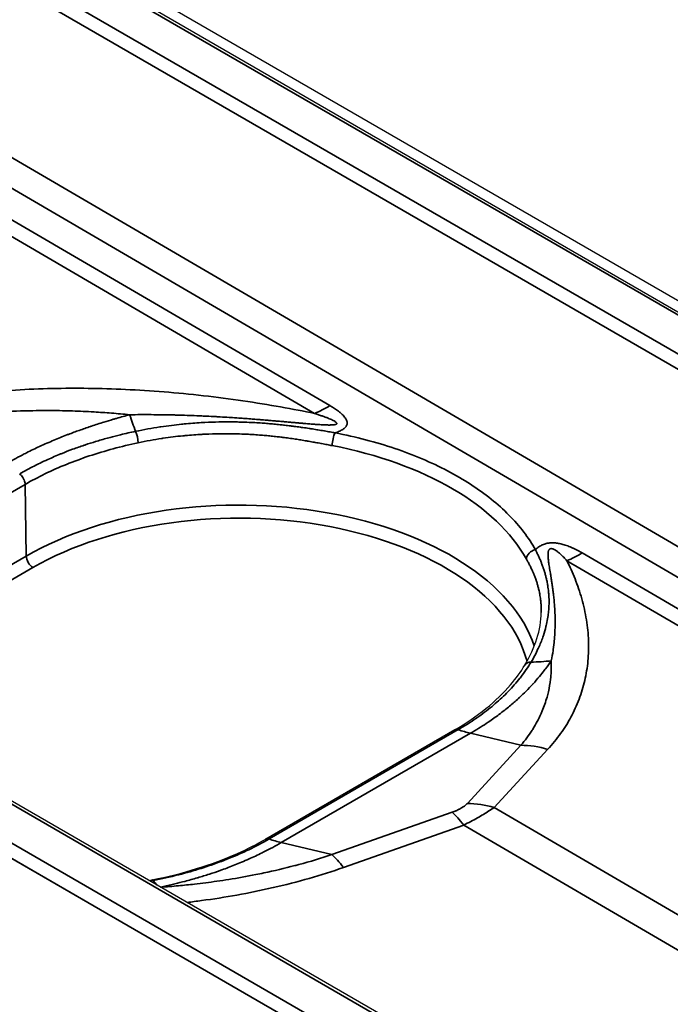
# Model space of a CAD drawing. Header units: millimetres. Extents: x -12192 to 12192, y -600 to 5895.
# Tile 9 of 122: x 2930 to 2950, y 1638 to 1668. Entities that reach past the tile are written whole.
import ezdxf

# ---------------------------------------------------------------- set-up
doc = ezdxf.new("R2010")
doc.units = ezdxf.units.MM
doc.header["$LTSCALE"] = 20
doc.layers.add('_Sichtbarkanten', color=7, linetype='Continuous', lineweight=25)
doc.layers.add('Sichtbar schmal (ISO)', color=7, linetype='Continuous', lineweight=35)

msp = doc.modelspace()

# ---------------------------------------------------------------- linework, layer by layer
at = {"layer": '_Sichtbarkanten'}
for p, q in [((2851.63, 1715.848), (3293.923, 1460.49)), ((2852.013, 1715.971), (3294.055, 1460.758)), ((3271.086, 1447.313), (2828.808, 1702.663)), ((3269.408, 1446.549), (2827.365, 1701.762)), ((2943.036, 1646.582), (2937.331, 1643.288))]:
    msp.add_line(p, q, dxfattribs=at)
for points in [[(2945.153, 1648.535), (2945.47, 1649.065), (2945.636, 1649.606), (2945.647, 1650.117)], [(2933.805, 1642.043), (2933.836, 1642.049), (2933.867, 1642.055), (2933.899, 1642.06)]]:
    msp.add_open_spline(points, degree=3, dxfattribs=at)
for points, knots in [([(2943.036, 1646.582), (2943.721, 1646.977), (2944.297, 1647.443), (2944.887, 1648.133), (2945.031, 1648.332), (2945.153, 1648.535)], [0, 0, 0, 0, 0.5139712, 0.5139712, 0.7139248, 0.7139248, 0.7139248, 0.7139248]), ([(2933.899, 1642.06), (2934.825, 1642.239), (2935.709, 1642.512), (2936.779, 1642.989), (2937.064, 1643.134), (2937.331, 1643.288)], [0, 0, 0, 0, 0.5168592, 0.5168592, 0.7171183, 0.7171183, 0.7171183, 0.7171183])]:
    msp.add_open_spline(points, degree=3, knots=knots, dxfattribs=at)
at = {"layer": 'Sichtbar schmal (ISO)'}
for p, q in [((3293.78, 1460.476), (2851.487, 1715.834)), ((2850.477, 1715.242), (3292.755, 1459.893)), ((3292.553, 1459.547), (2850.275, 1714.896)), ((2850.275, 1710.163), (3035.972, 1601.808)), ((3035.567, 1601.117), (2849.869, 1709.472)), ((3270.943, 1447.299), (2828.665, 1702.649)), ((2827.64, 1702.066), (3269.933, 1446.708)), ((3269.426, 1446.538), (2827.438, 1701.72)), ((2939.27, 1656.357), (2870.272, 1696.61)), ((2938.809, 1656.121), (2869.811, 1696.374)), ((2930.072, 1653.983), (2924.37, 1650.691)), ((2930.072, 1653.983), (2930.104, 1651.822)), ((3017.921, 1610.472), (2946.882, 1651.916)), ((2930.104, 1651.822), (2924.403, 1648.531)), ((3017.46, 1610.236), (2946.421, 1651.68)), ((2930.306, 1651.476), (2924.605, 1648.185)), ((2937.433, 1643.291), (2943.142, 1646.587)), ((2943.509, 1646.479), (2937.8, 1643.182)), ((2945.035, 1646.116), (2943.509, 1646.479)), ((2943.417, 1644.362), (2945.035, 1646.116)), ((2944.228, 1644.24), (2945.846, 1645.994)), ((3002.694, 1610.131), (2944.228, 1644.24)), ((2939.326, 1642.82), (2942.956, 1644.096)), ((2939.676, 1642.431), (2943.306, 1643.707)), ((3001.772, 1609.599), (2943.306, 1643.707)), ((2939.326, 1642.82), (2937.8, 1643.182))]:
    msp.add_line(p, q, dxfattribs=at)
for centre, major_axis, ratio, start_param, end_param in [((2939.292, 1661.01), (2.879, 4.936), 0.574319, 3.815228, 3.929596), ((2933.768, 1659.457), (0.949, -5.635), 0.232815, 5.314649, 5.430557), ((2933.387, 1655.389), (0.059, -0.279), 0.266995, 0.942672, 2.278423), ((2939.425, 1655.305), (-0.054, -0.281), 0.249121, 3.784169, 5.335129), ((2936.523, 1650.124), (9.122, -0.043), 0.58046, 0.316665, 1.259981), ((2936.524, 1648.116), (9.079, 0), 0.57735, 0.191204, 2.356194), ((2936.524, 1647.886), (8.794, 0), 0.57735, 0.15056, 2.356194), ((2945.471, 1651.779), (-0.249, -0.139), 0.773886, 4.300538, 5.856256), ((2946.903, 1656.569), (2.879, 4.936), 0.574304, 3.815214, 3.929582), ((2930.306, 1651.71), (-0.143, 0.247), 0.57735, 0.802851, 2.356194), ((2945.398, 1648.388), (-0.245, 0.147), 0.762124, 5.354588, 6.283188), ((2944.197, 1653.376), (-5.088, 2.6), 0.781451, 2.160878, 2.275826), ((2943.179, 1646.335), (-0.143, 0.248), 0.589663, 5.690997, 6.283673), ((2942.369, 1651.613), (-2.857, 4.949), 0.57735, 2.548851, 2.642415), ((2945.605, 1643.549), (-2.1, 1.937), 0.802198, 5.25698, 5.569476), ((2943.987, 1641.795), (-2.1, 1.937), 0.802198, 5.25698, 5.569476), ((2943.526, 1641.529), (-0.947, 2.695), 0.270007, 5.552685, 5.865182), ((2936.66, 1648.317), (-2.857, 4.949), 0.57735, 2.548851, 2.642415), ((2939.896, 1640.253), (-0.947, 2.695), 0.270006, 5.552685, 5.865181), ((2933.952, 1641.78), (-0.054, 0.281), 0.279486, 5.851879, 6.283186), ((2933.612, 1647.265), (0.951, -5.635), 0.233259, 5.857676, 5.930157)]:
    msp.add_ellipse(centre, major_axis=major_axis, ratio=ratio, start_param=start_param, end_param=end_param, dxfattribs=at)
for points, knots in [([(2938.809, 1656.121), (2938.484, 1656.188), (2938.144, 1656.253), (2937.782, 1656.317), (2937.42, 1656.381), (2937.037, 1656.444), (2936.645, 1656.501), (2936.254, 1656.558), (2935.853, 1656.61), (2935.454, 1656.655), (2935.054, 1656.701), (2934.655, 1656.739), (2934.262, 1656.771), (2933.869, 1656.802), (2933.481, 1656.827), (2933.1, 1656.845), (2932.719, 1656.863), (2932.345, 1656.874), (2931.978, 1656.878), (2931.612, 1656.883), (2931.252, 1656.882), (2930.886, 1656.873), (2930.521, 1656.865), (2930.15, 1656.849), (2929.78, 1656.826), (2929.411, 1656.803), (2929.042, 1656.771), (2928.688, 1656.733), (2928.333, 1656.694), (2927.992, 1656.649), (2927.66, 1656.595)], [0, 0, 0, 0, 0.1, 0.1, 0.1, 0.2, 0.2, 0.2, 0.3, 0.3, 0.3, 0.4, 0.4, 0.4, 0.5, 0.5, 0.5, 0.6, 0.6, 0.6, 0.7, 0.7, 0.7, 0.8, 0.8, 0.8, 0.9, 0.9, 0.9, 1, 1, 1, 1]), ([(2933.225, 1656.083), (2933.042, 1656.101), (2932.859, 1656.117), (2932.678, 1656.131), (2932.501, 1656.145), (2932.324, 1656.157), (2932.15, 1656.167), (2931.931, 1656.179), (2931.715, 1656.189), (2931.499, 1656.196), (2931.368, 1656.2), (2931.236, 1656.203), (2931.104, 1656.206), (2930.841, 1656.21), (2930.574, 1656.21), (2930.307, 1656.205), (2930.219, 1656.204), (2930.131, 1656.202), (2930.043, 1656.199), (2929.732, 1656.191), (2929.422, 1656.175), (2929.121, 1656.154), (2929.078, 1656.151), (2929.036, 1656.147), (2928.994, 1656.144), (2928.653, 1656.118), (2928.326, 1656.083), (2928.009, 1656.041)], [0, 0, 0, 0, 0.1010947, 0.1010947, 0.1010947, 0.2, 0.2, 0.2, 0.324439, 0.324439, 0.324439, 0.4, 0.4, 0.4, 0.5503915, 0.5503915, 0.5503915, 0.6, 0.6, 0.6, 0.7752394, 0.7752394, 0.7752394, 0.8, 0.8, 0.8, 1, 1, 1, 1]), ([(2929.533, 1654.624), (2929.708, 1654.724), (2929.878, 1654.816), (2930.041, 1654.9), (2930.066, 1654.912), (2930.09, 1654.925), (2930.115, 1654.937), (2930.251, 1655.006), (2930.381, 1655.068), (2930.506, 1655.126), (2930.582, 1655.161), (2930.657, 1655.194), (2930.73, 1655.226), (2930.799, 1655.256), (2930.867, 1655.285), (2930.933, 1655.313), (2931.07, 1655.371), (2931.201, 1655.423), (2931.329, 1655.473), (2931.344, 1655.479), (2931.36, 1655.485), (2931.375, 1655.49), (2931.487, 1655.533), (2931.596, 1655.574), (2931.705, 1655.612), (2931.819, 1655.653), (2931.931, 1655.692), (2932.045, 1655.73), (2932.055, 1655.733), (2932.064, 1655.736), (2932.073, 1655.74), (2932.197, 1655.781), (2932.322, 1655.821), (2932.449, 1655.86), (2932.542, 1655.888), (2932.637, 1655.917), (2932.732, 1655.945), (2932.766, 1655.955), (2932.799, 1655.964), (2932.833, 1655.974), (2932.963, 1656.011), (2933.093, 1656.047), (2933.225, 1656.083)], [0, 0, 0, 0, 0.111111, 0.111111, 0.111111, 0.128147, 0.128147, 0.128147, 0.222222, 0.222222, 0.222222, 0.279334, 0.279334, 0.279334, 0.333333, 0.333333, 0.333333, 0.444444, 0.444444, 0.444444, 0.457776, 0.457776, 0.457776, 0.555556, 0.555556, 0.555556, 0.658182, 0.658182, 0.658182, 0.666667, 0.666667, 0.666667, 0.777778, 0.777778, 0.777778, 0.859771, 0.859771, 0.859771, 0.888889, 0.888889, 0.888889, 1, 1, 1, 1]), ([(2933.225, 1656.083), (2933.336, 1656.084), (2933.445, 1656.085), (2933.554, 1656.086), (2933.608, 1656.086), (2933.662, 1656.086), (2933.716, 1656.086), (2933.824, 1656.086), (2933.93, 1656.085), (2934.035, 1656.084), (2934.087, 1656.084), (2934.138, 1656.083), (2934.188, 1656.082), (2934.294, 1656.081), (2934.398, 1656.079), (2934.501, 1656.077), (2934.55, 1656.076), (2934.599, 1656.074), (2934.647, 1656.073), (2934.751, 1656.071), (2934.855, 1656.067), (2934.958, 1656.064), (2935.005, 1656.062), (2935.052, 1656.061), (2935.099, 1656.059), (2935.202, 1656.055), (2935.306, 1656.051), (2935.407, 1656.046), (2935.452, 1656.044), (2935.496, 1656.042), (2935.54, 1656.04), (2935.641, 1656.035), (2935.741, 1656.03), (2935.837, 1656.025), (2935.877, 1656.023), (2935.917, 1656.02), (2935.957, 1656.018), (2936.051, 1656.013), (2936.141, 1656.007), (2936.228, 1656.002), (2936.263, 1656), (2936.298, 1655.997), (2936.332, 1655.995), (2936.416, 1655.99), (2936.497, 1655.984), (2936.574, 1655.979), (2936.604, 1655.977), (2936.634, 1655.974), (2936.663, 1655.972), (2936.738, 1655.967), (2936.81, 1655.962), (2936.879, 1655.956), (2936.905, 1655.954), (2936.931, 1655.952), (2936.956, 1655.95), (2937.024, 1655.945), (2937.089, 1655.94), (2937.152, 1655.935), (2937.175, 1655.933), (2937.197, 1655.931), (2937.219, 1655.93), (2937.281, 1655.925), (2937.341, 1655.92), (2937.398, 1655.915), (2937.418, 1655.913), (2937.438, 1655.911), (2937.457, 1655.91), (2937.514, 1655.905), (2937.568, 1655.9), (2937.621, 1655.896), (2937.638, 1655.894), (2937.655, 1655.893), (2937.673, 1655.891), (2937.724, 1655.887), (2937.774, 1655.882), (2937.822, 1655.878), (2937.838, 1655.877), (2937.853, 1655.875), (2937.868, 1655.874), (2937.916, 1655.87), (2937.962, 1655.866), (2938.006, 1655.862), (2938.019, 1655.861), (2938.033, 1655.86), (2938.046, 1655.858), (2938.09, 1655.854), (2938.132, 1655.851), (2938.173, 1655.847), (2938.185, 1655.846), (2938.197, 1655.845), (2938.208, 1655.844), (2938.249, 1655.84), (2938.288, 1655.837), (2938.325, 1655.834), (2938.336, 1655.833), (2938.346, 1655.832), (2938.357, 1655.831), (2938.394, 1655.828), (2938.43, 1655.825), (2938.464, 1655.822), (2938.473, 1655.821), (2938.483, 1655.82), (2938.492, 1655.819), (2938.526, 1655.816), (2938.559, 1655.814), (2938.591, 1655.811), (2938.599, 1655.81), (2938.607, 1655.81), (2938.615, 1655.809), (2938.647, 1655.806), (2938.677, 1655.804), (2938.707, 1655.802), (2938.714, 1655.801), (2938.721, 1655.801), (2938.728, 1655.8), (2938.758, 1655.798), (2938.786, 1655.796), (2938.813, 1655.794), (2938.82, 1655.793), (2938.826, 1655.793), (2938.832, 1655.792), (2938.86, 1655.79), (2938.886, 1655.789), (2938.912, 1655.787), (2938.917, 1655.787), (2938.923, 1655.786), (2938.928, 1655.786), (2938.954, 1655.784), (2938.978, 1655.783), (2939.002, 1655.781), (2939.007, 1655.781), (2939.012, 1655.781), (2939.017, 1655.781), (2939.04, 1655.779), (2939.063, 1655.778), (2939.085, 1655.777), (2939.089, 1655.777), (2939.094, 1655.777), (2939.098, 1655.777), (2939.12, 1655.776), (2939.14, 1655.775), (2939.16, 1655.775), (2939.164, 1655.774), (2939.168, 1655.774), (2939.171, 1655.774), (2939.191, 1655.774), (2939.21, 1655.773), (2939.228, 1655.773), (2939.231, 1655.773), (2939.234, 1655.773), (2939.237, 1655.773), (2939.255, 1655.773), (2939.272, 1655.773), (2939.288, 1655.774), (2939.29, 1655.774), (2939.293, 1655.774), (2939.296, 1655.774), (2939.311, 1655.774), (2939.326, 1655.775), (2939.34, 1655.776), (2939.342, 1655.776), (2939.344, 1655.776), (2939.346, 1655.776), (2939.361, 1655.777), (2939.375, 1655.778), (2939.388, 1655.78), (2939.4, 1655.781), (2939.412, 1655.783), (2939.421, 1655.785), (2939.431, 1655.787), (2939.439, 1655.789), (2939.447, 1655.792), (2939.454, 1655.794), (2939.459, 1655.797), (2939.464, 1655.8), (2939.469, 1655.803), (2939.472, 1655.806), (2939.474, 1655.81), (2939.477, 1655.813), (2939.478, 1655.817), (2939.478, 1655.821), (2939.477, 1655.826), (2939.476, 1655.83), (2939.473, 1655.835), (2939.47, 1655.841), (2939.465, 1655.846), (2939.458, 1655.853), (2939.451, 1655.859), (2939.443, 1655.865), (2939.432, 1655.873), (2939.422, 1655.88), (2939.409, 1655.888), (2939.395, 1655.896), (2939.38, 1655.904), (2939.364, 1655.912), (2939.346, 1655.921), (2939.327, 1655.93), (2939.307, 1655.939), (2939.285, 1655.949), (2939.263, 1655.959), (2939.239, 1655.969), (2939.213, 1655.979), (2939.187, 1655.989), (2939.159, 1656), (2939.13, 1656.011), (2939.1, 1656.022), (2939.069, 1656.034), (2939.036, 1656.045), (2939.002, 1656.057), (2938.967, 1656.069), (2938.929, 1656.082), (2938.891, 1656.094), (2938.851, 1656.107), (2938.809, 1656.121)], [0, 0, 0, 0, 0.0150967, 0.0150967, 0.0150967, 0.0227273, 0.0227273, 0.0227273, 0.0379905, 0.0379905, 0.0379905, 0.0454545, 0.0454545, 0.0454545, 0.060893, 0.060893, 0.060893, 0.0681818, 0.0681818, 0.0681818, 0.0837915, 0.0837915, 0.0837915, 0.0909091, 0.0909091, 0.0909091, 0.1067165, 0.1067165, 0.1067165, 0.1136364, 0.1136364, 0.1136364, 0.1296423, 0.1296423, 0.1296423, 0.1363636, 0.1363636, 0.1363636, 0.1525337, 0.1525337, 0.1525337, 0.1590909, 0.1590909, 0.1590909, 0.1754185, 0.1754185, 0.1754185, 0.1818182, 0.1818182, 0.1818182, 0.1983171, 0.1983171, 0.1983171, 0.2045455, 0.2045455, 0.2045455, 0.2212265, 0.2212265, 0.2212265, 0.2272727, 0.2272727, 0.2272727, 0.2441352, 0.2441352, 0.2441352, 0.25, 0.25, 0.25, 0.2670399, 0.2670399, 0.2670399, 0.2727273, 0.2727273, 0.2727273, 0.2899444, 0.2899444, 0.2899444, 0.2954545, 0.2954545, 0.2954545, 0.3128498, 0.3128498, 0.3128498, 0.3181818, 0.3181818, 0.3181818, 0.3357556, 0.3357556, 0.3357556, 0.3409091, 0.3409091, 0.3409091, 0.3586606, 0.3586606, 0.3586606, 0.3636364, 0.3636364, 0.3636364, 0.3815651, 0.3815651, 0.3815651, 0.3863636, 0.3863636, 0.3863636, 0.4044697, 0.4044697, 0.4044697, 0.4090909, 0.4090909, 0.4090909, 0.4273741, 0.4273741, 0.4273741, 0.4318182, 0.4318182, 0.4318182, 0.4502786, 0.4502786, 0.4502786, 0.4545455, 0.4545455, 0.4545455, 0.4731847, 0.4731847, 0.4731847, 0.4772727, 0.4772727, 0.4772727, 0.4960923, 0.4960923, 0.4960923, 0.5, 0.5, 0.5, 0.5189981, 0.5189981, 0.5189981, 0.5227273, 0.5227273, 0.5227273, 0.541902, 0.541902, 0.541902, 0.5454545, 0.5454545, 0.5454545, 0.5648067, 0.5648067, 0.5648067, 0.5681818, 0.5681818, 0.5681818, 0.5877117, 0.5877117, 0.5877117, 0.5909091, 0.5909091, 0.5909091, 0.6106173, 0.6106173, 0.6106173, 0.6136364, 0.6136364, 0.6136364, 0.6363636, 0.6363636, 0.6363636, 0.6590909, 0.6590909, 0.6590909, 0.6818182, 0.6818182, 0.6818182, 0.7045455, 0.7045455, 0.7045455, 0.7272727, 0.7272727, 0.7272727, 0.75, 0.75, 0.75, 0.7727273, 0.7727273, 0.7727273, 0.7954545, 0.7954545, 0.7954545, 0.8181818, 0.8181818, 0.8181818, 0.8409091, 0.8409091, 0.8409091, 0.8636364, 0.8636364, 0.8636364, 0.8863636, 0.8863636, 0.8863636, 0.9090909, 0.9090909, 0.9090909, 0.9318182, 0.9318182, 0.9318182, 0.9545455, 0.9545455, 0.9545455, 0.9772727, 0.9772727, 0.9772727, 0.9999984, 0.9999984, 0.9999984, 0.9999984]), ([(2939.426, 1655.537), (2939.379, 1655.546), (2939.328, 1655.555), (2939.274, 1655.564), (2939.272, 1655.564), (2939.27, 1655.565), (2939.268, 1655.565), (2939.216, 1655.574), (2939.161, 1655.584), (2939.102, 1655.594), (2939.097, 1655.595), (2939.092, 1655.596), (2939.086, 1655.596), (2939.03, 1655.606), (2938.971, 1655.616), (2938.908, 1655.626), (2938.898, 1655.628), (2938.888, 1655.63), (2938.877, 1655.631), (2938.818, 1655.641), (2938.757, 1655.651), (2938.692, 1655.661), (2938.675, 1655.664), (2938.659, 1655.666), (2938.642, 1655.669), (2938.581, 1655.678), (2938.518, 1655.688), (2938.452, 1655.697), (2938.428, 1655.701), (2938.404, 1655.704), (2938.379, 1655.708), (2938.317, 1655.716), (2938.254, 1655.725), (2938.188, 1655.733), (2938.155, 1655.738), (2938.121, 1655.742), (2938.087, 1655.746), (2938.026, 1655.754), (2937.962, 1655.761), (2937.897, 1655.769), (2937.853, 1655.774), (2937.809, 1655.779), (2937.764, 1655.783), (2937.703, 1655.79), (2937.64, 1655.796), (2937.575, 1655.802), (2937.52, 1655.807), (2937.463, 1655.812), (2937.404, 1655.817), (2937.345, 1655.822), (2937.284, 1655.826), (2937.221, 1655.831), (2937.151, 1655.836), (2937.078, 1655.84), (2937.003, 1655.844), (2936.947, 1655.848), (2936.889, 1655.85), (2936.829, 1655.853), (2936.741, 1655.857), (2936.65, 1655.86), (2936.556, 1655.863), (2936.504, 1655.864), (2936.45, 1655.865), (2936.396, 1655.866), (2936.287, 1655.867), (2936.173, 1655.868), (2936.056, 1655.867), (2936.01, 1655.866), (2935.963, 1655.866), (2935.915, 1655.865), (2935.781, 1655.862), (2935.641, 1655.857), (2935.495, 1655.85), (2935.458, 1655.848), (2935.42, 1655.846), (2935.382, 1655.844), (2935.218, 1655.835), (2935.047, 1655.822), (2934.867, 1655.805), (2934.842, 1655.802), (2934.816, 1655.8), (2934.79, 1655.797), (2934.594, 1655.777), (2934.388, 1655.752), (2934.171, 1655.72), (2934.158, 1655.718), (2934.146, 1655.716), (2934.133, 1655.714), (2933.902, 1655.679), (2933.659, 1655.636), (2933.405, 1655.583)], [0, 0, 0, 0, 0.0625, 0.0625, 0.0625, 0.0647233, 0.0647233, 0.0647233, 0.125, 0.125, 0.125, 0.1302485, 0.1302485, 0.1302485, 0.1875, 0.1875, 0.1875, 0.1967748, 0.1967748, 0.1967748, 0.25, 0.25, 0.25, 0.2636562, 0.2636562, 0.2636562, 0.3125, 0.3125, 0.3125, 0.3304667, 0.3304667, 0.3304667, 0.375, 0.375, 0.375, 0.3972406, 0.3972406, 0.3972406, 0.4375, 0.4375, 0.4375, 0.4640722, 0.4640722, 0.4640722, 0.5, 0.5, 0.5, 0.5309931, 0.5309931, 0.5309931, 0.5625, 0.5625, 0.5625, 0.5980083, 0.5980083, 0.5980083, 0.625, 0.625, 0.625, 0.6651396, 0.6651396, 0.6651396, 0.6875, 0.6875, 0.6875, 0.7323984, 0.7323984, 0.7323984, 0.75, 0.75, 0.75, 0.799824, 0.799824, 0.799824, 0.8125, 0.8125, 0.8125, 0.8672064, 0.8672064, 0.8672064, 0.875, 0.875, 0.875, 0.9341232, 0.9341232, 0.9341232, 0.9375, 0.9375, 0.9375, 0.9999998, 0.9999998, 0.9999998, 0.9999998]), ([(2933.405, 1655.583), (2933.252, 1655.551), (2933.1, 1655.516), (2932.95, 1655.48), (2932.844, 1655.454), (2932.738, 1655.427), (2932.633, 1655.398), (2932.607, 1655.391), (2932.581, 1655.384), (2932.555, 1655.377), (2932.434, 1655.344), (2932.315, 1655.309), (2932.197, 1655.273), (2932.094, 1655.242), (2931.992, 1655.21), (2931.891, 1655.176), (2931.878, 1655.172), (2931.866, 1655.168), (2931.853, 1655.163), (2931.735, 1655.124), (2931.619, 1655.083), (2931.504, 1655.041), (2931.396, 1655.001), (2931.29, 1654.96), (2931.184, 1654.917), (2931.17, 1654.911), (2931.156, 1654.906), (2931.142, 1654.9), (2931.012, 1654.847), (2930.884, 1654.792), (2930.758, 1654.735), (2930.678, 1654.698), (2930.598, 1654.661), (2930.52, 1654.623), (2930.461, 1654.595), (2930.403, 1654.566), (2930.346, 1654.537), (2930.195, 1654.46), (2930.048, 1654.38), (2929.906, 1654.298)], [0, 0, 0, 0, 0.1169327, 0.1169327, 0.1169327, 0.2, 0.2, 0.2, 0.2207313, 0.2207313, 0.2207313, 0.316456, 0.316456, 0.316456, 0.4, 0.4, 0.4, 0.4103952, 0.4103952, 0.4103952, 0.5080091, 0.5080091, 0.5080091, 0.6, 0.6, 0.6, 0.6122864, 0.6122864, 0.6122864, 0.7268324, 0.7268324, 0.7268324, 0.8, 0.8, 0.8, 0.8551648, 0.8551648, 0.8551648, 1, 1, 1, 1]), ([(2939.337, 1655.152), (2939.29, 1655.161), (2939.24, 1655.17), (2939.187, 1655.181), (2939.185, 1655.181), (2939.184, 1655.181), (2939.182, 1655.182), (2939.13, 1655.191), (2939.076, 1655.202), (2939.019, 1655.213), (2939.014, 1655.214), (2939.009, 1655.215), (2939.004, 1655.215), (2938.949, 1655.226), (2938.891, 1655.237), (2938.83, 1655.248), (2938.82, 1655.249), (2938.81, 1655.251), (2938.8, 1655.253), (2938.743, 1655.263), (2938.682, 1655.274), (2938.62, 1655.285), (2938.604, 1655.288), (2938.587, 1655.29), (2938.571, 1655.293), (2938.512, 1655.303), (2938.451, 1655.313), (2938.387, 1655.323), (2938.364, 1655.327), (2938.34, 1655.331), (2938.316, 1655.335), (2938.256, 1655.344), (2938.194, 1655.353), (2938.13, 1655.362), (2938.098, 1655.367), (2938.066, 1655.371), (2938.033, 1655.376), (2937.973, 1655.384), (2937.911, 1655.392), (2937.847, 1655.4), (2937.805, 1655.405), (2937.762, 1655.41), (2937.719, 1655.416), (2937.659, 1655.422), (2937.598, 1655.429), (2937.536, 1655.436), (2937.482, 1655.441), (2937.426, 1655.447), (2937.369, 1655.452), (2937.311, 1655.457), (2937.252, 1655.462), (2937.191, 1655.467), (2937.123, 1655.472), (2937.053, 1655.477), (2936.98, 1655.482), (2936.925, 1655.486), (2936.869, 1655.489), (2936.811, 1655.492), (2936.725, 1655.496), (2936.637, 1655.5), (2936.545, 1655.503), (2936.494, 1655.505), (2936.443, 1655.506), (2936.39, 1655.507), (2936.283, 1655.509), (2936.173, 1655.51), (2936.059, 1655.51), (2936.014, 1655.51), (2935.969, 1655.509), (2935.923, 1655.509), (2935.792, 1655.507), (2935.656, 1655.503), (2935.514, 1655.496), (2935.478, 1655.495), (2935.441, 1655.493), (2935.404, 1655.491), (2935.245, 1655.482), (2935.078, 1655.47), (2934.904, 1655.454), (2934.879, 1655.452), (2934.854, 1655.449), (2934.829, 1655.447), (2934.638, 1655.428), (2934.438, 1655.403), (2934.226, 1655.372), (2934.214, 1655.37), (2934.202, 1655.368), (2934.19, 1655.366), (2933.966, 1655.332), (2933.729, 1655.29), (2933.482, 1655.238)], [0, 0, 0, 0, 0.0625, 0.0625, 0.0625, 0.0647245, 0.0647245, 0.0647245, 0.125, 0.125, 0.125, 0.1302499, 0.1302499, 0.1302499, 0.1875, 0.1875, 0.1875, 0.1967754, 0.1967754, 0.1967754, 0.25, 0.25, 0.25, 0.2636569, 0.2636569, 0.2636569, 0.3125, 0.3125, 0.3125, 0.3304671, 0.3304671, 0.3304671, 0.375, 0.375, 0.375, 0.3972409, 0.3972409, 0.3972409, 0.4375, 0.4375, 0.4375, 0.4640726, 0.4640726, 0.4640726, 0.5, 0.5, 0.5, 0.5309933, 0.5309933, 0.5309933, 0.5625, 0.5625, 0.5625, 0.5980084, 0.5980084, 0.5980084, 0.625, 0.625, 0.625, 0.6651395, 0.6651395, 0.6651395, 0.6875, 0.6875, 0.6875, 0.7323983, 0.7323983, 0.7323983, 0.75, 0.75, 0.75, 0.7998237, 0.7998237, 0.7998237, 0.8125, 0.8125, 0.8125, 0.8672061, 0.8672061, 0.8672061, 0.875, 0.875, 0.875, 0.9341224, 0.9341224, 0.9341224, 0.9375, 0.9375, 0.9375, 1, 1, 1, 1]), ([(2933.482, 1655.238), (2933.227, 1655.183), (2932.976, 1655.123), (2932.729, 1655.057), (2932.483, 1654.99), (2932.242, 1654.917), (2932.006, 1654.839), (2931.77, 1654.76), (2931.541, 1654.676), (2931.318, 1654.586), (2931.095, 1654.496), (2930.878, 1654.4), (2930.67, 1654.299), (2930.462, 1654.199), (2930.263, 1654.093), (2930.072, 1653.983)], [0, 0, 0, 0, 0.2, 0.2, 0.2, 0.4, 0.4, 0.4, 0.6, 0.6, 0.6, 0.8, 0.8, 0.8, 1, 1, 1, 1]), ([(2929.906, 1654.298), (2929.924, 1654.284), (2929.942, 1654.267), (2929.958, 1654.248), (2929.975, 1654.229), (2929.99, 1654.209), (2930.004, 1654.187), (2930.011, 1654.175), (2930.018, 1654.163), (2930.024, 1654.151), (2930.03, 1654.14), (2930.035, 1654.13), (2930.039, 1654.119), (2930.049, 1654.096), (2930.057, 1654.072), (2930.063, 1654.049), (2930.068, 1654.026), (2930.071, 1654.004), (2930.072, 1653.983)], [0, 0, 0, 0, 0.2, 0.2, 0.2, 0.4, 0.4, 0.4, 0.507785, 0.507785, 0.507785, 0.6, 0.6, 0.6, 0.8, 0.8, 0.8, 1, 1, 1, 1]), ([(2946.882, 1651.916), (2946.853, 1651.933), (2946.796, 1651.965), (2946.714, 1652.008), (2946.635, 1652.047), (2946.557, 1652.082), (2946.482, 1652.113), (2946.409, 1652.14), (2946.338, 1652.163), (2946.269, 1652.182), (2946.202, 1652.197), (2946.137, 1652.209), (2946.074, 1652.217), (2946.015, 1652.22), (2945.959, 1652.221), (2945.905, 1652.218), (2945.852, 1652.211), (2945.799, 1652.201), (2945.744, 1652.185), (2945.687, 1652.163), (2945.63, 1652.135), (2945.574, 1652.1), (2945.521, 1652.059), (2945.488, 1652.028), (2945.472, 1652.011)], [0.0000001, 0.0000001, 0.0000001, 0.0000001, 0.0454545, 0.0909091, 0.1363636, 0.1818182, 0.2272727, 0.2727273, 0.3181818, 0.3636364, 0.4090909, 0.4545455, 0.5, 0.5454545, 0.5909091, 0.6363636, 0.6818182, 0.7272727, 0.7727273, 0.8181818, 0.8636364, 0.9090909, 0.9545455, 1, 1, 1, 1]), ([(2945.34, 1648.625), (2945.423, 1648.763), (2945.491, 1648.895), (2945.549, 1649.02), (2945.554, 1649.031), (2945.559, 1649.041), (2945.563, 1649.051), (2945.615, 1649.165), (2945.658, 1649.272), (2945.694, 1649.375), (2945.7, 1649.393), (2945.706, 1649.412), (2945.712, 1649.43), (2945.743, 1649.522), (2945.768, 1649.61), (2945.789, 1649.694), (2945.795, 1649.719), (2945.8, 1649.743), (2945.806, 1649.767), (2945.822, 1649.841), (2945.836, 1649.913), (2945.846, 1649.982), (2945.851, 1650.011), (2945.855, 1650.039), (2945.858, 1650.067), (2945.866, 1650.127), (2945.871, 1650.185), (2945.875, 1650.241), (2945.877, 1650.273), (2945.879, 1650.305), (2945.88, 1650.335), (2945.882, 1650.384), (2945.883, 1650.43), (2945.882, 1650.475), (2945.882, 1650.51), (2945.881, 1650.543), (2945.88, 1650.576), (2945.878, 1650.614), (2945.876, 1650.651), (2945.873, 1650.687), (2945.87, 1650.723), (2945.867, 1650.758), (2945.863, 1650.792), (2945.859, 1650.822), (2945.855, 1650.851), (2945.851, 1650.879), (2945.846, 1650.916), (2945.84, 1650.952), (2945.834, 1650.986), (2945.83, 1651.009), (2945.825, 1651.032), (2945.821, 1651.054), (2945.813, 1651.091), (2945.805, 1651.127), (2945.797, 1651.162), (2945.792, 1651.179), (2945.788, 1651.197), (2945.784, 1651.214), (2945.774, 1651.251), (2945.764, 1651.287), (2945.754, 1651.322), (2945.75, 1651.334), (2945.746, 1651.347), (2945.742, 1651.359), (2945.731, 1651.396), (2945.719, 1651.432), (2945.707, 1651.467), (2945.704, 1651.475), (2945.701, 1651.484), (2945.698, 1651.492), (2945.685, 1651.529), (2945.672, 1651.564), (2945.659, 1651.599), (2945.657, 1651.604), (2945.655, 1651.609), (2945.653, 1651.614), (2945.639, 1651.65), (2945.624, 1651.685), (2945.61, 1651.718), (2945.609, 1651.72), (2945.608, 1651.722), (2945.608, 1651.724), (2945.592, 1651.76), (2945.577, 1651.794), (2945.562, 1651.827), (2945.546, 1651.861), (2945.531, 1651.893), (2945.516, 1651.924), (2945.501, 1651.955), (2945.486, 1651.984), (2945.472, 1652.011)], [0.0000001, 0.0000001, 0.0000001, 0.0000001, 0.0577866, 0.0577866, 0.0577866, 0.0625, 0.0625, 0.0625, 0.1155665, 0.1155665, 0.1155665, 0.125, 0.125, 0.125, 0.1735034, 0.1735034, 0.1735034, 0.1875, 0.1875, 0.1875, 0.2315708, 0.2315708, 0.2315708, 0.25, 0.25, 0.25, 0.2897555, 0.2897555, 0.2897555, 0.3125, 0.3125, 0.3125, 0.3480434, 0.3480434, 0.3480434, 0.375, 0.375, 0.375, 0.4064227, 0.4064227, 0.4064227, 0.4375, 0.4375, 0.4375, 0.4648812, 0.4648812, 0.4648812, 0.5, 0.5, 0.5, 0.5234097, 0.5234097, 0.5234097, 0.5625, 0.5625, 0.5625, 0.5819977, 0.5819977, 0.5819977, 0.625, 0.625, 0.625, 0.6405932, 0.6405932, 0.6405932, 0.6875, 0.6875, 0.6875, 0.6991125, 0.6991125, 0.6991125, 0.75, 0.75, 0.75, 0.7575865, 0.7575865, 0.7575865, 0.8125, 0.8125, 0.8125, 0.8155891, 0.8155891, 0.8155891, 0.875, 0.875, 0.875, 0.9375, 0.9375, 0.9375, 1, 1, 1, 1]), ([(2946.421, 1651.68), (2946.404, 1651.699), (2946.388, 1651.717), (2946.372, 1651.735), (2946.356, 1651.752), (2946.34, 1651.768), (2946.325, 1651.784), (2946.31, 1651.8), (2946.295, 1651.815), (2946.281, 1651.829), (2946.266, 1651.843), (2946.252, 1651.857), (2946.238, 1651.869), (2946.224, 1651.882), (2946.211, 1651.894), (2946.198, 1651.906), (2946.185, 1651.917), (2946.172, 1651.928), (2946.159, 1651.938), (2946.147, 1651.947), (2946.135, 1651.957), (2946.123, 1651.965), (2946.112, 1651.974), (2946.1, 1651.982), (2946.089, 1651.989), (2946.078, 1651.996), (2946.067, 1652.003), (2946.057, 1652.009), (2946.047, 1652.015), (2946.037, 1652.02), (2946.027, 1652.024), (2946.018, 1652.029), (2946.009, 1652.032), (2946.001, 1652.035), (2945.992, 1652.038), (2945.984, 1652.041), (2945.976, 1652.042), (2945.969, 1652.044), (2945.962, 1652.045), (2945.955, 1652.045), (2945.948, 1652.046), (2945.941, 1652.046), (2945.935, 1652.045), (2945.929, 1652.044), (2945.922, 1652.042), (2945.916, 1652.04), (2945.91, 1652.037), (2945.905, 1652.034), (2945.899, 1652.029), (2945.893, 1652.025), (2945.888, 1652.019), (2945.884, 1652.012), (2945.879, 1652.006), (2945.874, 1651.997), (2945.871, 1651.988), (2945.867, 1651.979), (2945.864, 1651.968), (2945.861, 1651.957), (2945.859, 1651.945), (2945.857, 1651.933), (2945.855, 1651.919), (2945.854, 1651.905), (2945.853, 1651.89), (2945.853, 1651.875), (2945.852, 1651.859), (2945.853, 1651.842), (2945.853, 1651.825), (2945.854, 1651.807), (2945.855, 1651.789), (2945.857, 1651.77), (2945.858, 1651.751), (2945.86, 1651.731), (2945.862, 1651.71), (2945.862, 1651.708), (2945.862, 1651.707), (2945.863, 1651.706), (2945.865, 1651.686), (2945.867, 1651.665), (2945.87, 1651.643), (2945.87, 1651.642), (2945.871, 1651.64), (2945.871, 1651.639), (2945.874, 1651.617), (2945.877, 1651.594), (2945.88, 1651.57), (2945.881, 1651.568), (2945.881, 1651.567), (2945.881, 1651.565), (2945.885, 1651.541), (2945.888, 1651.516), (2945.893, 1651.489), (2945.893, 1651.487), (2945.893, 1651.485), (2945.893, 1651.484), (2945.898, 1651.457), (2945.902, 1651.429), (2945.907, 1651.4), (2945.907, 1651.398), (2945.907, 1651.396), (2945.908, 1651.394), (2945.913, 1651.365), (2945.918, 1651.334), (2945.923, 1651.302), (2945.923, 1651.3), (2945.924, 1651.297), (2945.924, 1651.295), (2945.929, 1651.263), (2945.935, 1651.229), (2945.94, 1651.194), (2945.941, 1651.192), (2945.941, 1651.189), (2945.942, 1651.186), (2945.947, 1651.151), (2945.953, 1651.114), (2945.959, 1651.075), (2945.96, 1651.072), (2945.96, 1651.069), (2945.961, 1651.066), (2945.967, 1651.027), (2945.973, 1650.987), (2945.979, 1650.944), (2945.979, 1650.941), (2945.98, 1650.937), (2945.981, 1650.934), (2945.987, 1650.891), (2945.993, 1650.846), (2945.999, 1650.8), (2946, 1650.796), (2946, 1650.792), (2946.001, 1650.788), (2946.007, 1650.741), (2946.013, 1650.692), (2946.019, 1650.642), (2946.019, 1650.637), (2946.02, 1650.633), (2946.02, 1650.628), (2946.026, 1650.577), (2946.031, 1650.525), (2946.036, 1650.469), (2946.037, 1650.464), (2946.037, 1650.459), (2946.038, 1650.454), (2946.043, 1650.399), (2946.047, 1650.341), (2946.052, 1650.281), (2946.052, 1650.276), (2946.052, 1650.27), (2946.053, 1650.264), (2946.057, 1650.204), (2946.06, 1650.141), (2946.062, 1650.075), (2946.063, 1650.068), (2946.063, 1650.062), (2946.063, 1650.056), (2946.065, 1649.989), (2946.067, 1649.919), (2946.067, 1649.846), (2946.067, 1649.839), (2946.067, 1649.832), (2946.067, 1649.825), (2946.067, 1649.751), (2946.065, 1649.674), (2946.062, 1649.594), (2946.062, 1649.586), (2946.062, 1649.577), (2946.061, 1649.569), (2946.058, 1649.488), (2946.052, 1649.403), (2946.044, 1649.314), (2946.044, 1649.305), (2946.043, 1649.295), (2946.042, 1649.286), (2946.033, 1649.196), (2946.022, 1649.102), (2946.008, 1649.003), (2946.007, 1648.993), (2946.005, 1648.982), (2946.004, 1648.972), (2945.989, 1648.873), (2945.97, 1648.77), (2945.948, 1648.663)], [0.0000006, 0.0000006, 0.0000006, 0.0000006, 0.0238095, 0.0238095, 0.0238095, 0.047619, 0.047619, 0.047619, 0.0714286, 0.0714286, 0.0714286, 0.0952381, 0.0952381, 0.0952381, 0.1190476, 0.1190476, 0.1190476, 0.1428571, 0.1428571, 0.1428571, 0.1666667, 0.1666667, 0.1666667, 0.1904762, 0.1904762, 0.1904762, 0.2142857, 0.2142857, 0.2142857, 0.2380952, 0.2380952, 0.2380952, 0.2619048, 0.2619048, 0.2619048, 0.2857143, 0.2857143, 0.2857143, 0.3095238, 0.3095238, 0.3095238, 0.3333333, 0.3333333, 0.3333333, 0.3571429, 0.3571429, 0.3571429, 0.3809524, 0.3809524, 0.3809524, 0.4047619, 0.4047619, 0.4047619, 0.4285714, 0.4285714, 0.4285714, 0.452381, 0.452381, 0.452381, 0.4761905, 0.4761905, 0.4761905, 0.5, 0.5, 0.5, 0.5238095, 0.5238095, 0.5238095, 0.547619, 0.547619, 0.547619, 0.5714286, 0.5714286, 0.5714286, 0.572772, 0.572772, 0.572772, 0.5952381, 0.5952381, 0.5952381, 0.5966372, 0.5966372, 0.5966372, 0.6190476, 0.6190476, 0.6190476, 0.6205024, 0.6205024, 0.6205024, 0.6428571, 0.6428571, 0.6428571, 0.6443677, 0.6443677, 0.6443677, 0.6666667, 0.6666667, 0.6666667, 0.6682335, 0.6682335, 0.6682335, 0.6904762, 0.6904762, 0.6904762, 0.6920992, 0.6920992, 0.6920992, 0.7142857, 0.7142857, 0.7142857, 0.7159646, 0.7159646, 0.7159646, 0.7380952, 0.7380952, 0.7380952, 0.7398296, 0.7398296, 0.7398296, 0.7619048, 0.7619048, 0.7619048, 0.7636939, 0.7636939, 0.7636939, 0.7857143, 0.7857143, 0.7857143, 0.7875589, 0.7875589, 0.7875589, 0.8095238, 0.8095238, 0.8095238, 0.8114258, 0.8114258, 0.8114258, 0.8333333, 0.8333333, 0.8333333, 0.8352929, 0.8352929, 0.8352929, 0.8571429, 0.8571429, 0.8571429, 0.8591586, 0.8591586, 0.8591586, 0.8809524, 0.8809524, 0.8809524, 0.8830238, 0.8830238, 0.8830238, 0.9047619, 0.9047619, 0.9047619, 0.9068885, 0.9068885, 0.9068885, 0.9285714, 0.9285714, 0.9285714, 0.9307551, 0.9307551, 0.9307551, 0.952381, 0.952381, 0.952381, 0.9546161, 0.9546161, 0.9546161, 0.9761905, 0.9761905, 0.9761905, 0.9784772, 0.9784772, 0.9784772, 1, 1, 1, 1]), ([(2945.647, 1650.117), (2945.648, 1650.16), (2945.647, 1650.202), (2945.646, 1650.243), (2945.646, 1650.276), (2945.644, 1650.309), (2945.642, 1650.34), (2945.64, 1650.377), (2945.637, 1650.413), (2945.634, 1650.448), (2945.631, 1650.483), (2945.627, 1650.516), (2945.622, 1650.549), (2945.618, 1650.578), (2945.614, 1650.606), (2945.609, 1650.634), (2945.603, 1650.67), (2945.597, 1650.704), (2945.59, 1650.737), (2945.585, 1650.76), (2945.58, 1650.782), (2945.575, 1650.803), (2945.567, 1650.839), (2945.558, 1650.874), (2945.549, 1650.907), (2945.545, 1650.924), (2945.54, 1650.941), (2945.535, 1650.957), (2945.525, 1650.993), (2945.514, 1651.028), (2945.503, 1651.062), (2945.499, 1651.074), (2945.495, 1651.086), (2945.491, 1651.098), (2945.478, 1651.134), (2945.466, 1651.168), (2945.453, 1651.202), (2945.45, 1651.21), (2945.446, 1651.218), (2945.443, 1651.226), (2945.429, 1651.262), (2945.415, 1651.296), (2945.401, 1651.329), (2945.399, 1651.334), (2945.397, 1651.339), (2945.394, 1651.344), (2945.379, 1651.379), (2945.364, 1651.413), (2945.348, 1651.445), (2945.347, 1651.447), (2945.347, 1651.449), (2945.346, 1651.451), (2945.329, 1651.486), (2945.313, 1651.519), (2945.297, 1651.551), (2945.28, 1651.584), (2945.263, 1651.616), (2945.247, 1651.646), (2945.23, 1651.676), (2945.215, 1651.705), (2945.2, 1651.732)], [0.3148213, 0.3148213, 0.3148213, 0.3148213, 0.3480431, 0.3480431, 0.3480431, 0.375, 0.375, 0.375, 0.4064222, 0.4064222, 0.4064222, 0.4375, 0.4375, 0.4375, 0.4648805, 0.4648805, 0.4648805, 0.5, 0.5, 0.5, 0.5234089, 0.5234089, 0.5234089, 0.5625, 0.5625, 0.5625, 0.5819968, 0.5819968, 0.5819968, 0.625, 0.625, 0.625, 0.6405921, 0.6405921, 0.6405921, 0.6875, 0.6875, 0.6875, 0.6991113, 0.6991113, 0.6991113, 0.75, 0.75, 0.75, 0.7575852, 0.7575852, 0.7575852, 0.8125, 0.8125, 0.8125, 0.8155875, 0.8155875, 0.8155875, 0.875, 0.875, 0.875, 0.9375, 0.9375, 0.9375, 1, 1, 1, 1]), ([(2945.846, 1645.994), (2945.987, 1646.147), (2946.116, 1646.305), (2946.232, 1646.467), (2946.348, 1646.629), (2946.452, 1646.796), (2946.545, 1646.968), (2946.637, 1647.141), (2946.719, 1647.32), (2946.789, 1647.504), (2946.859, 1647.689), (2946.916, 1647.878), (2946.961, 1648.07), (2947.005, 1648.262), (2947.037, 1648.458), (2947.056, 1648.658), (2947.075, 1648.857), (2947.081, 1649.061), (2947.074, 1649.268), (2947.066, 1649.476), (2947.045, 1649.688), (2947.011, 1649.9), (2946.976, 1650.113), (2946.928, 1650.326), (2946.87, 1650.533), (2946.811, 1650.74), (2946.741, 1650.941), (2946.666, 1651.133), (2946.59, 1651.325), (2946.508, 1651.506), (2946.421, 1651.68)], [0, 0, 0, 0, 0.1, 0.1, 0.1, 0.2, 0.2, 0.2, 0.3, 0.3, 0.3, 0.4, 0.4, 0.4, 0.5, 0.5, 0.5, 0.6, 0.6, 0.6, 0.7, 0.7, 0.7, 0.8, 0.8, 0.8, 0.9, 0.9, 0.9, 0.9999994, 0.9999994, 0.9999994, 0.9999994]), ([(2943.142, 1646.587), (2943.334, 1646.698), (2943.518, 1646.814), (2943.693, 1646.935), (2943.696, 1646.937), (2943.7, 1646.94), (2943.703, 1646.942), (2943.864, 1647.054), (2944.017, 1647.17), (2944.162, 1647.289), (2944.178, 1647.302), (2944.193, 1647.315), (2944.209, 1647.327), (2944.348, 1647.444), (2944.479, 1647.565), (2944.602, 1647.688), (2944.619, 1647.705), (2944.636, 1647.722), (2944.652, 1647.739), (2944.778, 1647.868), (2944.895, 1648.001), (2945.003, 1648.137), (2945.012, 1648.149), (2945.021, 1648.16), (2945.031, 1648.172), (2945.145, 1648.32), (2945.249, 1648.471), (2945.34, 1648.625)], [0, 0, 0, 0, 0.1961772, 0.1961772, 0.1961772, 0.2, 0.2, 0.2, 0.380672, 0.380672, 0.380672, 0.4, 0.4, 0.4, 0.5759023, 0.5759023, 0.5759023, 0.6, 0.6, 0.6, 0.7838995, 0.7838995, 0.7838995, 0.8, 0.8, 0.8, 1, 1, 1, 1]), ([(2945.948, 1648.663), (2945.893, 1648.582), (2945.837, 1648.503), (2945.778, 1648.425), (2945.765, 1648.408), (2945.752, 1648.391), (2945.739, 1648.374), (2945.693, 1648.313), (2945.644, 1648.253), (2945.595, 1648.193), (2945.532, 1648.117), (2945.467, 1648.042), (2945.4, 1647.968), (2945.397, 1647.966), (2945.394, 1647.963), (2945.392, 1647.96), (2945.327, 1647.889), (2945.26, 1647.819), (2945.19, 1647.749), (2945.128, 1647.686), (2945.062, 1647.623), (2944.993, 1647.559), (2944.981, 1647.548), (2944.969, 1647.537), (2944.958, 1647.526), (2944.875, 1647.451), (2944.786, 1647.373), (2944.689, 1647.293), (2944.643, 1647.255), (2944.595, 1647.216), (2944.544, 1647.176), (2944.489, 1647.133), (2944.432, 1647.088), (2944.371, 1647.043), (2944.272, 1646.969), (2944.165, 1646.893), (2944.047, 1646.814), (2944.027, 1646.8), (2944.006, 1646.786), (2943.985, 1646.772), (2943.842, 1646.678), (2943.684, 1646.579), (2943.509, 1646.479)], [0, 0, 0, 0, 0.111111, 0.111111, 0.111111, 0.135123, 0.135123, 0.135123, 0.222222, 0.222222, 0.222222, 0.333333, 0.333333, 0.333333, 0.337658, 0.337658, 0.337658, 0.444444, 0.444444, 0.444444, 0.539554, 0.539554, 0.539554, 0.555556, 0.555556, 0.555556, 0.666667, 0.666667, 0.666667, 0.719785, 0.719785, 0.719785, 0.777778, 0.777778, 0.777778, 0.872354, 0.872354, 0.872354, 0.888889, 0.888889, 0.888889, 1, 1, 1, 1]), ([(2945.035, 1646.116), (2945.16, 1646.262), (2945.273, 1646.414), (2945.373, 1646.57), (2945.384, 1646.586), (2945.394, 1646.603), (2945.404, 1646.619), (2945.491, 1646.759), (2945.567, 1646.903), (2945.634, 1647.051), (2945.65, 1647.086), (2945.665, 1647.12), (2945.679, 1647.155), (2945.735, 1647.289), (2945.782, 1647.426), (2945.821, 1647.566), (2945.836, 1647.621), (2945.85, 1647.676), (2945.863, 1647.731), (2945.891, 1647.855), (2945.912, 1647.98), (2945.927, 1648.106), (2945.935, 1648.182), (2945.942, 1648.259), (2945.946, 1648.336), (2945.951, 1648.444), (2945.952, 1648.553), (2945.948, 1648.663)], [0, 0, 0, 0, 0.2, 0.2, 0.2, 0.220842, 0.220842, 0.220842, 0.4, 0.4, 0.4, 0.441513, 0.441513, 0.441513, 0.6, 0.6, 0.6, 0.662244, 0.662244, 0.662244, 0.8, 0.8, 0.8, 0.883194, 0.883194, 0.883194, 1, 1, 1, 1]), ([(2942.956, 1644.096), (2942.997, 1644.111), (2943.036, 1644.126), (2943.072, 1644.141), (2943.074, 1644.142), (2943.076, 1644.142), (2943.078, 1644.143), (2943.111, 1644.158), (2943.143, 1644.172), (2943.172, 1644.187), (2943.176, 1644.189), (2943.18, 1644.191), (2943.183, 1644.193), (2943.212, 1644.208), (2943.239, 1644.223), (2943.265, 1644.239), (2943.268, 1644.241), (2943.271, 1644.243), (2943.274, 1644.245), (2943.3, 1644.262), (2943.325, 1644.28), (2943.348, 1644.298), (2943.349, 1644.299), (2943.35, 1644.3), (2943.352, 1644.301), (2943.376, 1644.321), (2943.397, 1644.341), (2943.417, 1644.362)], [0.0000017, 0.0000017, 0.0000017, 0.0000017, 0.1895703, 0.1895703, 0.1895703, 0.2, 0.2, 0.2, 0.3775271, 0.3775271, 0.3775271, 0.4, 0.4, 0.4, 0.5781196, 0.5781196, 0.5781196, 0.6, 0.6, 0.6, 0.7885926, 0.7885926, 0.7885926, 0.8, 0.8, 0.8, 1, 1, 1, 1]), ([(2943.306, 1643.707), (2943.381, 1643.745), (2943.453, 1643.782), (2943.522, 1643.818), (2943.59, 1643.855), (2943.656, 1643.89), (2943.719, 1643.926), (2943.782, 1643.961), (2943.842, 1643.996), (2943.9, 1644.03), (2943.959, 1644.065), (2944.015, 1644.1), (2944.07, 1644.135), (2944.124, 1644.17), (2944.177, 1644.205), (2944.228, 1644.24)], [0.0000009, 0.0000009, 0.0000009, 0.0000009, 0.2, 0.2, 0.2, 0.4, 0.4, 0.4, 0.6, 0.6, 0.6, 0.8, 0.8, 0.8, 1, 1, 1, 1]), ([(2933.936, 1642.041), (2934.193, 1642.09), (2934.445, 1642.146), (2934.693, 1642.209), (2934.698, 1642.21), (2934.703, 1642.211), (2934.708, 1642.212), (2934.936, 1642.27), (2935.16, 1642.334), (2935.379, 1642.403), (2935.402, 1642.41), (2935.426, 1642.418), (2935.449, 1642.425), (2935.661, 1642.494), (2935.869, 1642.567), (2936.071, 1642.645), (2936.099, 1642.656), (2936.127, 1642.667), (2936.155, 1642.678), (2936.365, 1642.761), (2936.569, 1642.849), (2936.766, 1642.942), (2936.784, 1642.951), (2936.801, 1642.959), (2936.819, 1642.968), (2937.033, 1643.07), (2937.237, 1643.178), (2937.433, 1643.291)], [0, 0, 0, 0, 0.1961242, 0.1961242, 0.1961242, 0.2, 0.2, 0.2, 0.3805446, 0.3805446, 0.3805446, 0.4, 0.4, 0.4, 0.5755506, 0.5755506, 0.5755506, 0.6, 0.6, 0.6, 0.7833571, 0.7833571, 0.7833571, 0.8, 0.8, 0.8, 1, 1, 1, 1]), ([(2937.433, 1643.291), (2937.416, 1643.297), (2937.398, 1643.301), (2937.382, 1643.301), (2937.366, 1643.301), (2937.351, 1643.298), (2937.338, 1643.292), (2937.335, 1643.291), (2937.333, 1643.289), (2937.331, 1643.288)], [0, 0, 0, 0, 0.2, 0.2, 0.2, 0.4, 0.4, 0.4, 0.4355409, 0.4355409, 0.4355409, 0.4355409]), ([(2937.8, 1643.182), (2937.626, 1643.082), (2937.456, 1642.991), (2937.294, 1642.909), (2937.27, 1642.897), (2937.246, 1642.885), (2937.222, 1642.873), (2937.086, 1642.806), (2936.955, 1642.745), (2936.829, 1642.689), (2936.752, 1642.655), (2936.677, 1642.622), (2936.603, 1642.591), (2936.535, 1642.563), (2936.469, 1642.535), (2936.403, 1642.509), (2936.267, 1642.455), (2936.136, 1642.406), (2936.008, 1642.36), (2935.99, 1642.353), (2935.972, 1642.347), (2935.954, 1642.34), (2935.845, 1642.302), (2935.739, 1642.266), (2935.633, 1642.231), (2935.515, 1642.193), (2935.399, 1642.157), (2935.28, 1642.122), (2935.275, 1642.121), (2935.27, 1642.119), (2935.265, 1642.118), (2935.142, 1642.081), (2935.017, 1642.047), (2934.891, 1642.013), (2934.792, 1641.987), (2934.692, 1641.962), (2934.591, 1641.938), (2934.563, 1641.931), (2934.535, 1641.924), (2934.507, 1641.918), (2934.391, 1641.891), (2934.274, 1641.865), (2934.156, 1641.84)], [0, 0, 0, 0, 0.1111111, 0.1111111, 0.1111111, 0.1276025, 0.1276025, 0.1276025, 0.2222222, 0.2222222, 0.2222222, 0.2800995, 0.2800995, 0.2800995, 0.3333333, 0.3333333, 0.3333333, 0.4444444, 0.4444444, 0.4444444, 0.4602579, 0.4602579, 0.4602579, 0.5555556, 0.5555556, 0.5555556, 0.6621629, 0.6621629, 0.6621629, 0.6666667, 0.6666667, 0.6666667, 0.7777778, 0.7777778, 0.7777778, 0.864804, 0.864804, 0.864804, 0.8888889, 0.8888889, 0.8888889, 0.9888623, 0.9888623, 0.9888623, 0.9888623]), ([(2934.164, 1641.835), (2934.344, 1641.848), (2934.523, 1641.863), (2934.7, 1641.88), (2934.862, 1641.895), (2935.023, 1641.911), (2935.182, 1641.93), (2935.408, 1641.955), (2935.632, 1641.984), (2935.855, 1642.016), (2935.975, 1642.033), (2936.095, 1642.051), (2936.216, 1642.071), (2936.484, 1642.113), (2936.756, 1642.162), (2937.029, 1642.216), (2937.11, 1642.232), (2937.192, 1642.249), (2937.273, 1642.266), (2937.588, 1642.332), (2937.903, 1642.407), (2938.21, 1642.487), (2938.25, 1642.498), (2938.289, 1642.508), (2938.329, 1642.519), (2938.673, 1642.612), (2939.004, 1642.712), (2939.326, 1642.82)], [0.0088624, 0.0088624, 0.0088624, 0.0088624, 0.1088715, 0.1088715, 0.1088715, 0.2, 0.2, 0.2, 0.3302635, 0.3302635, 0.3302635, 0.4, 0.4, 0.4, 0.5542367, 0.5542367, 0.5542367, 0.6, 0.6, 0.6, 0.7771844, 0.7771844, 0.7771844, 0.8, 0.8, 0.8, 1, 1, 1, 1]), ([(2934.957, 1641.377), (2935.105, 1641.395), (2935.25, 1641.413), (2935.395, 1641.433), (2935.754, 1641.481), (2936.106, 1641.537), (2936.465, 1641.601), (2936.824, 1641.666), (2937.19, 1641.739), (2937.557, 1641.824), (2937.923, 1641.908), (2938.29, 1642.002), (2938.645, 1642.104), (2939, 1642.205), (2939.342, 1642.314), (2939.676, 1642.431)], [0.5596703, 0.5596703, 0.5596703, 0.5596703, 0.6, 0.6, 0.6, 0.7, 0.7, 0.7, 0.8, 0.8, 0.8, 0.9, 0.9, 0.9, 1, 1, 1, 1])]:
    msp.add_open_spline(points, degree=3, knots=knots, dxfattribs=at)
for points in [[(2939.426, 1655.537), (2939.45, 1655.545), (2939.496, 1655.561), (2939.558, 1655.586), (2939.613, 1655.613), (2939.66, 1655.64), (2939.699, 1655.669), (2939.731, 1655.697), (2939.756, 1655.727), (2939.774, 1655.758), (2939.786, 1655.791), (2939.792, 1655.828), (2939.789, 1655.87), (2939.775, 1655.915), (2939.751, 1655.963), (2939.715, 1656.013), (2939.669, 1656.066), (2939.612, 1656.12), (2939.545, 1656.176), (2939.466, 1656.233), (2939.376, 1656.293), (2939.307, 1656.335), (2939.27, 1656.357)], [(2945.472, 1652.011), (2945.371, 1652.194), (2945.135, 1652.55), (2944.687, 1653.063), (2944.149, 1653.545), (2943.528, 1653.992), (2942.829, 1654.399), (2942.062, 1654.762), (2941.233, 1655.076), (2940.353, 1655.339), (2939.74, 1655.477), (2939.426, 1655.537)], [(2933.839, 1642.023), (2933.872, 1642.029), (2933.904, 1642.035), (2933.936, 1642.041)]]:
    msp.add_open_spline(points, degree=3, dxfattribs=at)

doc.saveas('drawing.dxf')
